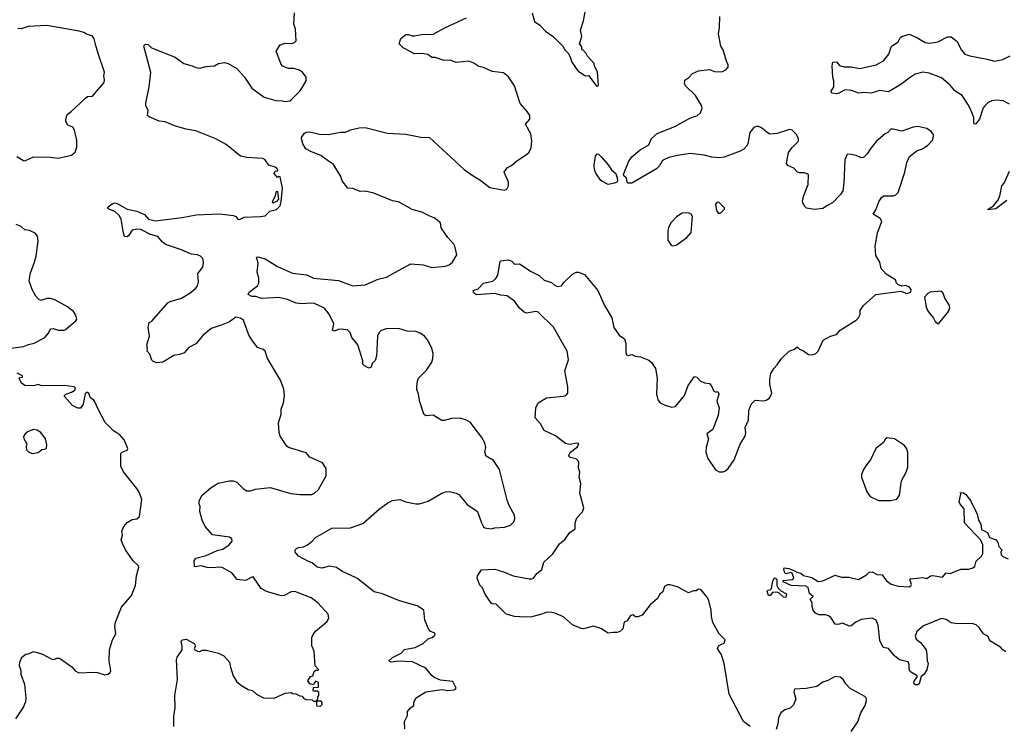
# Model space of a CAD drawing. Extents: x 2220333 to 2384341, y 721037 to 894043.
# Tile 208 of 256: x 2302314 to 2310295, y 840154 to 845870. Entities that reach past the tile are written whole.
import ezdxf

# ---------------------------------------------------------------- set-up
doc = ezdxf.new("R2010")
doc.units = 0

msp = doc.modelspace()

# ---------------------------------------------------------------- linework, layer by layer
at = {"layer": '0CON10XD'}
for points in [[(2306467.5, 845925), (2306486.7, 845855), (2306530, 845825), (2306575, 845776.2), (2306637.5, 845735), (2306717.5, 845655), (2306732.5, 845625), (2306759.3, 845599.3), (2306773.3, 845575), (2306790, 845525), (2306837, 845457), (2306900, 845415), (2306925, 845417.5), (2306985, 845340), (2306995, 845332.5), (2307005, 845340), (2306997.5, 845445), (2306972.5, 845495), (2306970, 845515), (2306917.5, 845575), (2306906.4, 845596.4), (2306885, 845620), (2306872.5, 845625), (2306867.5, 845655), (2306852.5, 845675), (2306870, 845735), (2306861.2, 845785), (2306885, 845860), (2306906.2, 845975)], [(2303712.5, 845495), (2303741.7, 845481.7), (2303773.9, 845476.1), (2303825, 845492), (2303894.2, 845495.8), (2303925, 845515.8), (2303975, 845524), (2304005, 845515.8), (2304074.4, 845474.4), (2304136.2, 845405), (2304196.2, 845315), (2304295, 845241.2), (2304390, 845215), (2304443.9, 845213.9), (2304465, 845206.7), (2304505, 845213.8), (2304517.7, 845222.3), (2304586.7, 845295), (2304606.1, 845323.9), (2304637.5, 845375), (2304636.7, 845405), (2304607.5, 845445), (2304575, 845463.8), (2304535, 845473.8), (2304493.9, 845473.9), (2304445, 845493.3), (2304430, 845515), (2304393.3, 845615), (2304425, 845667.5), (2304465, 845680), (2304516.7, 845676.7), (2304542.5, 845685), (2304555, 845700), (2304550, 845795), (2304536.2, 845835), (2304542, 845925)], [(2305610.6, 843029.4), (2305653.8, 843095), (2305663.8, 843125), (2305666.2, 843165), (2305656.2, 843205), (2305622.5, 843272.5), (2305596.7, 843305), (2305561.2, 843331.2), (2305525, 843344.2), (2305455, 843346.9), (2305385, 843367.5), (2305285, 843365.8), (2305245, 843352), (2305228, 843335), (2305215.8, 843305), (2305206.7, 843145), (2305195, 843110), (2305172.5, 843085), (2305162.5, 843055), (2305145, 843047.5), (2305110, 843065), (2305095, 843080), (2305096.4, 843106.4), (2305054, 843235), (2305007.5, 843295), (2304992.5, 843335), (2304973.6, 843353.6), (2304926.4, 843363.6), (2304895, 843358.8), (2304865, 843346), (2304848.8, 843355), (2304861.2, 843405), (2304822.5, 843485), (2304783.7, 843533.7), (2304705, 843571.5), (2304675, 843574.4), (2304605, 843567.3), (2304555, 843573.3), (2304486.2, 843603.8), (2304415, 843620), (2304275, 843611.4), (2304227.7, 843627.7), (2304195, 843627.5), (2304166.7, 843645), (2304175, 843663.3), (2304242.5, 843715), (2304253.3, 843735), (2304253.8, 843775), (2304238, 843825), (2304247, 843897), (2304233, 843947), (2304245, 843948.8), (2304305, 843931.4), (2304405, 843871.1), (2304525, 843816.7), (2304641.7, 843801.7), (2304695, 843777.1), (2304897.6, 843757.6), (2305015, 843713.5), (2305115, 843722.2), (2305221.2, 843768.8), (2305288.8, 843785), (2305355, 843821.1), (2305485, 843892.9), (2305585, 843883.1), (2305655, 843863.1), (2305765.8, 843874.2), (2305795, 843883.8), (2305823.3, 843905), (2305856.2, 843965), (2305841.2, 844035), (2305832.3, 844052.3), (2305785, 844106.7), (2305730, 844185), (2305725.7, 844225), (2305675, 844266), (2305644.4, 844274.4), (2305575, 844311.5), (2305495, 844331.4), (2305385, 844393.1), (2305335, 844402.9), (2305185, 844465.6), (2305115, 844480), (2305075, 844479.2), (2305015, 844502.5), (2304974.3, 844504.3), (2304928.8, 844565), (2304915.7, 844605.7), (2304856.9, 844696.9), (2304816.2, 844725), (2304755, 844769.2), (2304678.3, 844798.3), (2304633.8, 844825), (2304608.8, 844865), (2304598.8, 844905), (2304598.8, 844915), (2304621.3, 844948.7), (2304635, 844957.8), (2304665, 844961.9), (2304745, 844943.1), (2304815, 844940.6), (2304915, 844960), (2304955, 844960), (2304995, 844978), (2305065, 844993.8), (2305115, 844996), (2305295, 844950), (2305445, 844941.4), (2305565, 844917.5), (2305635, 844914.3), (2305916.1, 844656.1), (2305990, 844605), (2306045, 844573.3), (2306125, 844510), (2306245, 844490), (2306263, 844497), (2306277.5, 844525), (2306276.7, 844555), (2306240, 844635), (2306267.7, 844672.3), (2306300.7, 844689.3), (2306343.9, 844726.1), (2306423, 844777), (2306443, 844797), (2306459.3, 844830.7), (2306466.7, 844885), (2306456.7, 844945), (2306413.8, 845025), (2306448.8, 845065), (2306448, 845095), (2306428.8, 845125), (2306370.3, 845190.3), (2306324.2, 845334.2), (2306275.8, 845405.8), (2306235, 845438.8), (2306145, 845451.2), (2306075, 845483.8), (2306035, 845491.2), (2305995, 845518.8), (2305955, 845533.8), (2305852.3, 845522.3), (2305803, 845543), (2305755, 845540), (2305683, 845563), (2305655, 845562.5), (2305621.7, 845588.3), (2305575, 845596.2), (2305515, 845594), (2305422.4, 845642.4), (2305390, 845675), (2305403.6, 845716.4), (2305445, 845748.8), (2305465, 845750), (2305495, 845738.8), (2305515, 845738.8), (2305585.9, 845754.1), (2305645, 845748.8), (2305665, 845754), (2305765, 845808), (2305935, 845886)], [(2309255, 844330), (2309277.5, 844395), (2309300.7, 844429.3), (2309318.3, 844441.7), (2309397, 844443), (2309415, 844450), (2309435, 844470), (2309489.2, 844635), (2309505.7, 844714.3), (2309527.7, 844762.3), (2309590, 844810), (2309631.2, 844825), (2309675.5, 844854.5), (2309713.8, 844895), (2309723.3, 844935), (2309702.5, 844965), (2309667.7, 844987.7), (2309595, 845006), (2309555, 844998.6), (2309465, 844967.5), (2309395, 844983.3), (2309375, 844982.5), (2309350, 844955), (2309330, 844945), (2309257, 844883), (2309205, 844817.5), (2309186.7, 844785), (2309155, 844753.3), (2309135, 844750), (2309095, 844768.8), (2309055, 844778.8), (2309025, 844780), (2309017.5, 844775), (2309001.2, 844735), (2308994.1, 844545.9), (2308985.8, 844484.2), (2308966.7, 844455), (2308902.7, 844387.3), (2308862.5, 844365), (2308825, 844340), (2308756.4, 844333.6), (2308693, 844343), (2308677, 844357), (2308662.5, 844385), (2308660, 844405), (2308670, 844445), (2308706.1, 844533.9), (2308706.7, 844615), (2308675, 844630), (2308635, 844630), (2308615, 844637.5), (2308588.3, 844668.3), (2308539.5, 844689.5), (2308528.8, 844705), (2308546, 844795), (2308576, 844835), (2308625.8, 844885), (2308627.1, 844905), (2308611.2, 844941.2), (2308575, 844976.2), (2308555, 844980), (2308455, 844947.5), (2308395, 844943.8), (2308373.3, 844955), (2308326.7, 844995), (2308305, 845004), (2308285, 845004), (2308265, 844996.2), (2308232, 844955), (2308216, 844865), (2308206, 844845), (2308185, 844820), (2308155, 844804.2), (2308025, 844756), (2307985, 844750.8), (2307925, 844755.7), (2307863.4, 844773.4), (2307750, 844785), (2307645, 844770), (2307575, 844753.1), (2307534, 844735), (2307520.8, 844725), (2307500, 844685), (2307475, 844662), (2307275, 844546.7), (2307245, 844546), (2307236.8, 844556.8), (2307232.2, 844585), (2307210.5, 844605), (2307208.8, 844615), (2307252.9, 844725), (2307275, 844758.8), (2307343.3, 844815), (2307413, 844857), (2307435, 844907.5), (2307480.9, 844949.1), (2307625, 845004.2), (2307745, 845073.1), (2307808, 845095), (2307833.6, 845116.4), (2307847, 845153), (2307840.8, 845175), (2307791.2, 845255), (2307710, 845335), (2307703.3, 845355), (2307705, 845380), (2307739.3, 845400.7), (2307766.4, 845433.6), (2307815, 845456.7), (2307905, 845466), (2307945, 845450), (2308005, 845448.8), (2308037.5, 845465), (2308057.5, 845485), (2308057.5, 845505), (2308042.5, 845535), (2308016.7, 845625), (2307998, 845655), (2307978, 845755), (2307986.4, 845806.4), (2307990, 845895)], [(2302291.7, 844761.7), (2302345, 844728), (2302355, 844727.1), (2302425, 844760), (2302565, 844755.8), (2302625, 844747.1), (2302735, 844773.3), (2302763.6, 844796.4), (2302777, 844837), (2302776.7, 844895), (2302757.5, 844975), (2302745, 844998.8), (2302704.4, 845014.4), (2302687.1, 845045), (2302687.3, 845062.7), (2302698.3, 845101.7), (2302732, 845125), (2302847.5, 845235), (2302865, 845246.7), (2302905, 845250), (2302998.7, 845361.3), (2303002.3, 845382.3), (2302996.7, 845415), (2303002.5, 845445), (2302949.2, 845595), (2302931.7, 845661.7), (2302919.2, 845715), (2302905.5, 845735.5), (2302855, 845753.3), (2302835, 845766.7), (2302795.9, 845775.9), (2302535, 845822.2), (2302384.4, 845815.6), (2302325, 845796.7), (2302299.1, 845799.1)], [(2310336, 845185), (2310285, 845211.8), (2310235, 845218.9), (2310195, 845213.8), (2310165, 845200), (2310136.5, 845173.5), (2310124.6, 845155), (2310094.4, 845065), (2310065, 845026.7), (2310055, 845024), (2310046.7, 845035), (2310046.9, 845075), (2310025.7, 845135), (2310000.6, 845185), (2309952.9, 845255), (2309895, 845293.8), (2309855, 845340.5), (2309785, 845400), (2309685, 845436.1), (2309635, 845445.4), (2309572.1, 845427.9), (2309522.6, 845397.4), (2309457.5, 845345), (2309355, 845286), (2309285, 845295.7), (2309215, 845274.2), (2309155, 845281.2), (2309116.1, 845273.9), (2309055.6, 845295.6), (2309005, 845301.2), (2308955, 845274.2), (2308935, 845270), (2308900, 845275), (2308890, 845285), (2308912.5, 845325), (2308912.5, 845375), (2308903.8, 845405), (2308898.8, 845495), (2308905, 845526.7), (2308935, 845530), (2308959.3, 845499.3), (2308995, 845487.5), (2309055, 845487.5), (2309125, 845475.6), (2309255.5, 845504.5), (2309315, 845536.2), (2309359.7, 845590.3), (2309378.8, 845651.2), (2309388.3, 845661.7), (2309431.7, 845688.3), (2309453.3, 845725), (2309465, 845733.3), (2309525, 845752), (2309585, 845726), (2309653.8, 845685), (2309691.3, 845678.7), (2309755, 845690.5), (2309835, 845731.1), (2309865, 845730.8), (2309912.4, 845692.4), (2309945.7, 845625), (2309975, 845590.6), (2310015, 845576.5), (2310155, 845550.5), (2310215, 845533.1), (2310283, 845547), (2310343.6, 845576.4)], [(2303562.9, 840145), (2303564.3, 840225), (2303575.7, 840295), (2303570.8, 840395), (2303594.2, 840525), (2303585.7, 840685), (2303592, 840705), (2303630, 840765), (2303631.2, 840795), (2303623.3, 840835), (2303633.8, 840846.2), (2303665, 840850), (2303727.5, 840815), (2303740, 840795), (2303727.5, 840775), (2303733.3, 840765), (2303755, 840754), (2303775, 840751.2), (2303795, 840762.5), (2303825, 840762.5), (2303925, 840737.5), (2303970, 840715), (2304016.1, 840666.1), (2304022.5, 840625), (2304046, 840555), (2304075, 840506.7), (2304113.3, 840475), (2304165, 840444), (2304202.5, 840435), (2304232.5, 840405), (2304290, 840375), (2304376.4, 840373.6), (2304465, 840412.5), (2304515, 840420), (2304525, 840410), (2304551.7, 840408.3), (2304585, 840392.5), (2304605, 840390), (2304615, 840372.5), (2304635, 840362.5), (2304685, 840360), (2304695, 840350), (2304720, 840350), (2304720, 840315), (2304725, 840310), (2304751.7, 840308.3), (2304767, 840323), (2304767, 840337), (2304758.3, 840348.3), (2304720, 840350), (2304730, 840365), (2304730, 840385), (2304740, 840395), (2304738.3, 840418.3), (2304725, 840430), (2304695, 840430), (2304692.5, 840435), (2304695, 840460), (2304737, 840463), (2304735, 840500), (2304715, 840510), (2304700, 840495), (2304695, 840480), (2304665, 840490), (2304650, 840515), (2304671.7, 840548.3), (2304690, 840555), (2304701.7, 840588.3), (2304715, 840600), (2304735, 840600), (2304737.5, 840605), (2304710, 840635), (2304702.5, 840755), (2304683, 840797), (2304683.3, 840865), (2304690, 840885), (2304712.5, 840915), (2304806.1, 840993.9), (2304820, 841025), (2304813.6, 841053.6), (2304731.2, 841145), (2304675.6, 841185.6), (2304545, 841237.5), (2304515, 841235.7), (2304456.7, 841205), (2304435, 841201.9), (2304315, 841236.9), (2304272.5, 841262.5), (2304207.5, 841355), (2304195, 841353.8), (2304145, 841326.2), (2304075.8, 841335.8), (2304035, 841388.8), (2303955, 841431.2), (2303935.9, 841435.9), (2303875, 841428.9), (2303835, 841432.2), (2303784.2, 841445.8), (2303735, 841437.5), (2303730, 841445), (2303728.8, 841485), (2303741.3, 841508.7), (2303825, 841529.4), (2303915, 841570), (2303960.3, 841579.7), (2304013.3, 841615), (2304036.4, 841646.4), (2304033.3, 841665), (2304015, 841678), (2303877.3, 841697.3), (2303818.8, 841765), (2303793.3, 841815), (2303773.8, 841885), (2303777.5, 841925), (2303768.3, 841948.3), (2303768.3, 841971.7), (2303792.3, 842017.7), (2303865, 842078.8), (2303924.4, 842115.6), (2304015, 842134), (2304045, 842133.8), (2304075, 842123.8), (2304128.7, 842068.7), (2304155, 842054.3), (2304185, 842054.3), (2304225, 842066), (2304345, 842080), (2304475, 842043.3), (2304511.7, 842031.7), (2304585, 842023.3), (2304683, 842023), (2304705, 842033.3), (2304735.8, 842064.2), (2304797.5, 842175), (2304797.5, 842235), (2304769.3, 842279.3), (2304666.4, 842326.4), (2304635, 842360), (2304493.3, 842405), (2304480, 842415), (2304426.7, 842495), (2304417, 842527), (2304413, 842603), (2304432.5, 842675), (2304433.3, 842715), (2304452.5, 842765), (2304460, 842825), (2304456.4, 842876.4), (2304428.3, 842948.3), (2304323.8, 843125), (2304303.6, 843183.6), (2304287.7, 843197.7), (2304243.2, 843213.2), (2304196, 843276), (2304172.7, 843315), (2304129.2, 843435), (2304105, 843452.5), (2304065, 843460.8), (2304015, 843422), (2303947.5, 843395), (2303865, 843368), (2303799.4, 843310.6), (2303741.2, 843245), (2303686, 843215), (2303647.6, 843172.4), (2303620.7, 843159.3), (2303565, 843149.4), (2303475, 843094.5), (2303425, 843090.6), (2303395, 843100), (2303385, 843112.5), (2303370, 843160), (2303347.5, 843185), (2303350.6, 843205), (2303344.4, 843235), (2303365.2, 843305), (2303355.4, 843375), (2303362.5, 843417.5), (2303385, 843426.7), (2303515, 843575.5), (2303535, 843587.3), (2303625, 843612.9), (2303693.3, 843655), (2303740.9, 843695), (2303755.4, 843715), (2303764.5, 843745), (2303759.2, 843815), (2303800, 843865), (2303803.4, 843903.4), (2303798.1, 843935), (2303780, 843955), (2303755, 843964.2), (2303705, 843969.4), (2303625, 844006.7), (2303495, 844047.5), (2303469.5, 844069.5), (2303435, 844113.8), (2303375, 844128.9), (2303295, 844170), (2303265, 844172.9), (2303226.2, 844163.8), (2303195, 844118.8), (2303185, 844111.2), (2303165, 844113.3), (2303155, 844140), (2303137.1, 844255), (2303120.8, 844285), (2303085, 844315.8), (2303037.5, 844335), (2303027.5, 844345), (2303032.5, 844355), (2303065, 844379.2), (2303085, 844385.5), (2303105, 844381.9), (2303185, 844334.4), (2303265, 844318.5), (2303325, 844290.8), (2303358.8, 844255), (2303415, 844241.1), (2303631.7, 844268.3), (2303745, 844290), (2303935, 844298), (2304046.2, 844285), (2304065.6, 844275), (2304082.7, 844252.7), (2304095, 844251.1), (2304135, 844269.2), (2304265, 844274.4), (2304305, 844281.3), (2304341.3, 844318.7), (2304396.6, 844333.4), (2304425, 844363.1), (2304434.4, 844394.4), (2304445.3, 844505), (2304425, 844597.5), (2304415, 844600), (2304405, 844592.5), (2304376.7, 844625), (2304385, 844642.5), (2304403.3, 844646.7), (2304405.6, 844655), (2304398.6, 844665), (2304385.8, 844675), (2304335, 844692.3), (2304305, 844734.1), (2304285, 844745.8), (2304155, 844752.6), (2304105, 844764.4), (2303988.5, 844858.5), (2303905, 844903.9), (2303740.8, 844970.8), (2303663.4, 844983.4), (2303578.3, 845008.3), (2303492.3, 845042.3), (2303445, 845048.6), (2303365, 845081.9), (2303350.8, 845095), (2303355.8, 845135), (2303338, 845175), (2303335.8, 845195), (2303363.3, 845325), (2303376.6, 845443.4), (2303321.2, 845655), (2303325, 845667.5), (2303337, 845673), (2303355, 845670), (2303382.3, 845642.3), (2303575, 845565.7), (2303645, 845514), (2303712.5, 845495)], [(2307085, 844535.6), (2307038.1, 844558.1), (2307025, 844566.7), (2306985, 844627.5), (2306974, 844655), (2306971.2, 844691.2), (2306982, 844765), (2306995, 844782.5), (2307005, 844780), (2307030.8, 844755), (2307085, 844694.4), (2307110, 844655), (2307145.5, 844625), (2307158, 844588), (2307158.5, 844565), (2307155, 844554.2), (2307135, 844544.4), (2307085, 844535.6)], [(2310316.7, 844405), (2310225, 844336.7), (2310165, 844330), (2310163.3, 844335), (2310208, 844362), (2310247, 844413), (2310262, 844455), (2310274.2, 844525), (2310295, 844546.7), (2310337.3, 844642.7)], [(2304365, 844383.8), (2304364, 844395), (2304388.8, 844445), (2304395, 844480), (2304405, 844477.5), (2304412.5, 844415), (2304395, 844396), (2304365, 844383.8)], [(2307995, 844302.5), (2308027.5, 844335), (2308027, 844347), (2307985, 844390), (2307968.3, 844391.7), (2307953.3, 844375), (2307962.5, 844325), (2307975, 844302.5), (2307995, 844302.5)], [(2308235, 840143.3), (2308180, 840185), (2308066.2, 840405), (2308024, 840655), (2308002, 840725), (2307971.2, 840775), (2307980.5, 840799.5), (2308025, 840820), (2308031.4, 840845), (2307985, 840893.8), (2307933.8, 840985), (2307922, 841035), (2307920, 841085), (2307898.8, 841165), (2307883.8, 841195), (2307835, 841252.5), (2307815, 841257.5), (2307796.7, 841243.3), (2307775, 841243.3), (2307735, 841226.2), (2307645, 841276), (2307585, 841292.5), (2307565, 841292.5), (2307540.7, 841279.3), (2307526.4, 841233.6), (2307503.9, 841216.1), (2307485, 841180), (2307425, 841130), (2307360, 841045), (2307325, 841032.5), (2307305, 841032.5), (2307285, 841047.5), (2307265, 841042.5), (2307239.3, 841000.7), (2307215, 840990), (2307202.5, 840935), (2307183.6, 840916.4), (2307155.8, 840904.2), (2307125, 840906.2), (2307085, 840898.8), (2307025, 840937.5), (2306965, 840956.7), (2306885, 840936.2), (2306865, 840938.8), (2306795, 840968), (2306722.7, 841032.7), (2306651.3, 841061.3), (2306615, 841068.9), (2306581.3, 841068.7), (2306535, 841050), (2306465, 841032.5), (2306410.5, 841029.5), (2306325.8, 841034.2), (2306257.5, 841055), (2306176.1, 841136.1), (2306145, 841136.7), (2306135, 841142.5), (2306086.7, 841215), (2306066.1, 841266.1), (2306045, 841290), (2306023.1, 841345), (2306024.3, 841365), (2306058.3, 841411.7), (2306165, 841417.5), (2306235, 841398), (2306315, 841365.6), (2306445, 841340.6), (2306465, 841339.2), (2306478.8, 841345), (2306505, 841383.3), (2306546.7, 841415), (2306562.5, 841475), (2306637, 841543), (2306690, 841625), (2306731.7, 841658.3), (2306774.1, 841715.9), (2306816.2, 841745), (2306816, 841795), (2306830, 841835), (2306875, 841883.3), (2306885.9, 841914.1), (2306854, 842035), (2306863.6, 842113.6), (2306850, 842165), (2306853.8, 842205), (2306843.6, 842236.4), (2306847, 842287), (2306823.6, 842313.6), (2306775, 842323.8), (2306763.6, 842336.4), (2306777.5, 842365), (2306835, 842410), (2306845.8, 842435.8), (2306828, 842438), (2306775, 842427.8), (2306737.5, 842437.5), (2306658.3, 842498.3), (2306565, 842541.2), (2306536.7, 842595), (2306493.3, 842645), (2306498.8, 842725), (2306516.7, 842765), (2306585, 842806.9), (2306721.2, 842818.8), (2306740, 842825), (2306757.1, 842845), (2306758.5, 842895), (2306733.3, 843025), (2306763.3, 843115), (2306752, 843185), (2306639.8, 843379.8), (2306515, 843503.1), (2306495, 843506.9), (2306425, 843492.9), (2306405, 843498.6), (2306364, 843535), (2306328.3, 843588.3), (2306265, 843634.2), (2306215, 843638.6), (2306165, 843652.5), (2306015, 843640), (2305995, 843656.2), (2305988.8, 843675), (2306029.7, 843690.3), (2306075, 843734.2), (2306148.8, 843751.2), (2306175, 843773.3), (2306189.7, 843800.3), (2306208.3, 843911.7), (2306215, 843917.5), (2306276.4, 843923.6), (2306303.3, 843915), (2306325, 843890), (2306365, 843890.8), (2306458.8, 843828.8), (2306525, 843798), (2306565, 843758.8), (2306625, 843740), (2306649.5, 843719.5), (2306675, 843708.8), (2306705.7, 843714.3), (2306725, 843741.2), (2306795, 843808.8), (2306825, 843823.8), (2306845, 843823.8), (2306892.5, 843805), (2307001.2, 843675), (2307054.1, 843554.1), (2307113.9, 843453.9), (2307130, 843375), (2307173.6, 843313.6), (2307216.7, 843285), (2307227.3, 843247.3), (2307226.2, 843175), (2307233.3, 843155), (2307245, 843150), (2307275, 843157.5), (2307303, 843143), (2307345, 843138.8), (2307415, 843111.2), (2307434.1, 843094.1), (2307467.5, 843045), (2307480, 842965), (2307476.4, 842836.4), (2307490, 842785), (2307505, 842766.2), (2307545, 842746.2), (2307600.7, 842730.7), (2307630, 842735), (2307703.6, 842826.4), (2307732.3, 842907.7), (2307785, 842980), (2307803, 842973), (2307830, 842945), (2307865, 842927.5), (2307905, 842922.5), (2307925, 842897.5), (2307940.5, 842860.5), (2307953.9, 842853.9), (2307975.9, 842855.9), (2307982, 842835), (2307965, 842780), (2307984, 842725), (2307976.2, 842665), (2307931.2, 842548.8), (2307883.3, 842515), (2307896.2, 842475), (2307877.5, 842405), (2307875.8, 842365), (2307892.5, 842315), (2307953, 842223), (2307985, 842206.2), (2308015, 842206.7), (2308034, 842216), (2308055.8, 842234.2), (2308106.7, 842305), (2308155, 842430), (2308193.3, 842495), (2308200, 842525), (2308193.6, 842566.4), (2308222, 842625), (2308224, 842705), (2308244.3, 842755.7), (2308275, 842786.7), (2308343, 842783), (2308365, 842787.5), (2308392.5, 842805), (2308410, 842845), (2308393.3, 842915), (2308393.3, 842955), (2308403.3, 843005), (2308426.7, 843045), (2308455, 843073.3), (2308490, 843125), (2308552.5, 843185), (2308595, 843200), (2308615, 843220), (2308635, 843200), (2308667, 843187), (2308708.3, 843158.3), (2308733.6, 843153.6), (2308765, 843163.8), (2308786.7, 843185), (2308826.7, 843275), (2308885, 843306.7), (2308935, 843320), (2308963.3, 843355), (2309093.9, 843436.1), (2309112.5, 843455), (2309127, 843483), (2309127.5, 843515), (2309152.5, 843555), (2309255, 843643.3), (2309455, 843670), (2309505, 843651.2), (2309537, 843663), (2309540, 843685), (2309523.3, 843705), (2309493.9, 843716.1), (2309465, 843710), (2309432.5, 843725), (2309422.5, 843735), (2309413, 843763), (2309337.7, 843807.7), (2309296.2, 843855), (2309286.2, 843905), (2309255, 843960), (2309249.2, 844035), (2309266.2, 844143.8), (2309303.3, 844235), (2309289.5, 844259.5), (2309232.5, 844295), (2309255, 844330)], [(2307605, 844037.5), (2307635, 844042.5), (2307722.5, 844105), (2307757.5, 844145), (2307767.5, 844275), (2307757.5, 844295), (2307736.4, 844306.4), (2307685, 844302.5), (2307637, 844273), (2307595, 844227.5), (2307572.3, 844187.7), (2307566.7, 844155), (2307567.5, 844085), (2307595, 844042.5), (2307605, 844037.5)], [(2302245, 843208.8), (2302345, 843223.3), (2302385, 843239.4), (2302431.3, 843248.7), (2302517.5, 843295), (2302548.8, 843331.2), (2302565, 843366.7), (2302585, 843368.8), (2302625, 843353.8), (2302675, 843354.2), (2302685, 843359.2), (2302770.3, 843429.7), (2302776.2, 843445), (2302768.1, 843475), (2302750.8, 843505), (2302702, 843545), (2302605, 843596.9), (2302565, 843610), (2302535, 843610.8), (2302485, 843596.2), (2302466.7, 843605), (2302445, 843630), (2302414.5, 843684.5), (2302391.1, 843755), (2302401.4, 843818.6), (2302432.4, 843897.6), (2302447.1, 843955), (2302464.3, 844075), (2302460, 844115), (2302439.7, 844139.7), (2302395, 844161.2), (2302356.4, 844166.4), (2302325, 844193.3), (2302285, 844211.2)], [(2309755, 843407.5), (2309765, 843410), (2309843.3, 843505), (2309853.3, 843535), (2309849.3, 843559.3), (2309813, 843613), (2309800, 843655), (2309785, 843670), (2309695, 843662.5), (2309675, 843652.5), (2309648.3, 843621.7), (2309662.5, 843545), (2309672.5, 843515), (2309720.7, 843450.7), (2309733.9, 843423.9), (2309755, 843407.5)], [(2302283, 840207), (2302342.5, 840295), (2302363.3, 840345), (2302366.2, 840375), (2302356.2, 840485), (2302326.7, 840565), (2302326.7, 840595), (2302313.3, 840635), (2302316.7, 840665), (2302332.5, 840705), (2302365, 840730), (2302385, 840732.5), (2302425, 840752.5), (2302495, 840733.8), (2302575, 840690), (2302595, 840687.5), (2302615, 840697.5), (2302637, 840697), (2302737.3, 840627.3), (2302765, 840593.8), (2302795, 840578.8), (2302915, 840584), (2302945, 840581.2), (2303005, 840562.5), (2303032.5, 840567.5), (2303048.3, 840581.7), (2303053.3, 840595), (2303038.8, 840675), (2303042.2, 840765), (2303067.1, 840845), (2303094.3, 840895), (2303085.6, 840955), (2303090.2, 840989.8), (2303138.8, 841111.2), (2303220, 841205), (2303252.5, 841285), (2303261.2, 841365), (2303280, 841435), (2303277.5, 841445), (2303233.3, 841485), (2303173.3, 841575), (2303146.4, 841626.4), (2303137.5, 841655), (2303147.5, 841695), (2303142.5, 841725), (2303157.5, 841765), (2303185, 841797.5), (2303225, 841820), (2303265, 841827.5), (2303286.1, 841843.9), (2303303.9, 841983.9), (2303285.9, 842035.9), (2303265, 842072.5), (2303156.4, 842206.4), (2303133.6, 842253.6), (2303133.3, 842355), (2303144.3, 842365.7), (2303185, 842383.3), (2303190, 842395), (2303160, 842465), (2303125, 842507.5), (2303075, 842540), (2303025, 842586.7), (2303007.7, 842607.7), (2302951.2, 842715), (2302924, 842775), (2302915, 842788.8), (2302887.7, 842807.7), (2302875, 842842.5), (2302865, 842850), (2302855, 842850), (2302845, 842840), (2302830, 842755), (2302806.1, 842723.9), (2302785, 842722.5), (2302742.5, 842745), (2302677, 842817), (2302676.7, 842825), (2302687.5, 842835), (2302735, 842852), (2302760.9, 842869.1), (2302767.5, 842885), (2302756.7, 842895), (2302675, 842905.4), (2302493.5, 842903.5), (2302465, 842914), (2302425, 842903.2), (2302355, 842907.1), (2302330, 842925), (2302311.2, 842965), (2302315, 842972.5), (2302336.7, 842975), (2302337.5, 842985), (2302295, 843005.7)], [(2305436.7, 840125), (2305433.8, 840185), (2305457, 840233), (2305457.5, 840265), (2305482.5, 840295), (2305510, 840315), (2305508.3, 840341.7), (2305527.5, 840375), (2305605, 840423.8), (2305736.4, 840443.6), (2305785, 840436.7), (2305835, 840440), (2305847.5, 840445), (2305852.5, 840455), (2305825, 840508.8), (2305725, 840518.8), (2305675, 840541.2), (2305655.8, 840555.8), (2305605, 840616), (2305497.4, 840667.4), (2305385, 840672.7), (2305326.1, 840666.1), (2305307.5, 840675), (2305335, 840702), (2305405, 840737.5), (2305432.1, 840767.9), (2305520, 840785), (2305585, 840816.2), (2305625, 840853.8), (2305657.5, 840865), (2305680, 840885), (2305682.5, 840895), (2305675, 840902.5), (2305645, 840912.5), (2305626.7, 840935), (2305597.5, 841005), (2305590, 841085), (2305580, 841095), (2305535, 841121.2), (2305391.7, 841161.7), (2305255, 841219.2), (2305187.5, 841235), (2305045.7, 841345.7), (2304925, 841401.4), (2304880.9, 841430.9), (2304825, 841442.5), (2304764.2, 841425.8), (2304725, 841433.8), (2304685, 841470), (2304655, 841480), (2304573.3, 841525), (2304547.5, 841555), (2304547.5, 841575), (2304557.5, 841585), (2304575, 841593.8), (2304615, 841600), (2304646.2, 841615), (2304685.7, 841644.3), (2304712, 841675), (2304845, 841751.8), (2304995, 841753.6), (2305095, 841789.2), (2305226.7, 841905), (2305297.5, 841955), (2305335, 841973.8), (2305395, 841982), (2305445, 841964), (2305525, 841948), (2305555, 841948), (2305625, 841968), (2305735, 842033.8), (2305765, 842045.8), (2305795, 842048.6), (2305852.5, 842035), (2305874.1, 842024.1), (2305941.3, 841941.3), (2306025, 841886.7), (2306028.6, 841878.6), (2306058.1, 841795), (2306075, 841761.2), (2306085, 841753.8), (2306135, 841746.2), (2306165, 841754), (2306245, 841758.8), (2306292.5, 841775), (2306318.3, 841801.7), (2306326.7, 841825), (2306326, 841855), (2306281.2, 841935), (2306266.1, 841976.1), (2306204.2, 842225), (2306155, 842299.2), (2306094, 842335), (2306084, 842365), (2306093.8, 842405), (2306085, 842442.5), (2306060, 842485), (2305965, 842610), (2305935.9, 842625.9), (2305885, 842641.2), (2305815, 842640), (2305755, 842622.5), (2305735, 842622.5), (2305666.4, 842666.4), (2305605, 842660), (2305590, 842675), (2305557.5, 842775), (2305546.4, 842836.4), (2305532.5, 842875), (2305532.5, 842895), (2305538.3, 842941.7), (2305547.5, 842965), (2305610.6, 843029.4)], [(2302415, 842356.7), (2302465, 842363.3), (2302495, 842386.7), (2302525, 842392.5), (2302530.7, 842399.3), (2302533.3, 842425), (2302524, 842475), (2302485.8, 842525), (2302455, 842545.8), (2302425, 842549.2), (2302382.5, 842535), (2302358.8, 842515), (2302346.4, 842493.6), (2302348.3, 842478.3), (2302372.5, 842435), (2302367, 842413), (2302370, 842385), (2302385, 842368.8), (2302415, 842356.7)], [(2309375, 841974), (2309425, 841986.7), (2309445, 842017.5), (2309462.2, 842135), (2309500, 842205), (2309513.3, 842245), (2309512.3, 842362.3), (2309505, 842392.5), (2309485, 842420), (2309405, 842473.8), (2309345, 842481.2), (2309332.5, 842475), (2309315, 842443.8), (2309254.2, 842395), (2309210, 842305), (2309176.7, 842265), (2309153.3, 842225), (2309137.5, 842185), (2309137.5, 842165), (2309182, 842045), (2309207.7, 842007.7), (2309275, 841976), (2309375, 841974)], [(2310308, 840748), (2310282.5, 840765), (2310265, 840785.7), (2310184, 840835), (2310174.3, 840845), (2310164.2, 840874.2), (2310126, 840895), (2310092.5, 840945), (2310066.2, 840966.2), (2310035, 840976.9), (2309915.7, 840975.7), (2309865, 840982.5), (2309825, 841010), (2309785, 841018.1), (2309639.5, 840960.5), (2309587, 840913), (2309573.8, 840875), (2309580.8, 840850.8), (2309615, 840823.3), (2309662.5, 840765), (2309667.5, 840725), (2309670, 840675), (2309676.7, 840655), (2309665.9, 840604.1), (2309642.5, 840565), (2309621.7, 840548.3), (2309605, 840490), (2309595, 840480), (2309575, 840480), (2309565, 840490), (2309562.5, 840505), (2309590, 840545), (2309590, 840555), (2309535, 840587.5), (2309523.8, 840605), (2309523.3, 840645), (2309515, 840667.5), (2309445, 840683.3), (2309406.1, 840716.1), (2309357.5, 840775), (2309312.5, 840785), (2309285, 840840), (2309273.8, 840965), (2309255.9, 841005.9), (2309225, 841021.2), (2309135, 841010), (2309091.2, 840988.8), (2309055, 840960), (2309037, 840957), (2308985, 840980), (2308945, 840971.2), (2308925, 840973.3), (2308887.7, 841027.7), (2308869.7, 841039.7), (2308845, 841049.2), (2308795, 841049.2), (2308765, 841061.2), (2308746.2, 841085), (2308738, 841115), (2308738, 841145), (2308722.5, 841175), (2308747, 841197), (2308715, 841220), (2308705, 841270), (2308685, 841280), (2308567, 841287), (2308502.5, 841315), (2308503, 841327), (2308576.4, 841333.6), (2308590, 841345), (2308576.7, 841386.7), (2308565, 841392.5), (2308525, 841380), (2308515, 841390), (2308507.5, 841415), (2308510, 841430), (2308547.5, 841425), (2308595, 841406.2), (2308613, 841393), (2308645, 841386), (2308668, 841368), (2308735, 841351.2), (2308785, 841317.5), (2308825, 841324.2), (2308925, 841370), (2308974.1, 841354.1), (2309036.1, 841353.9), (2309114.2, 841335.8), (2309176.9, 841373.1), (2309200, 841395), (2309225, 841397.1), (2309265, 841376), (2309305, 841372.5), (2309341.2, 841325), (2309376.8, 841296.8), (2309435, 841281.4), (2309525, 841276.2), (2309537.7, 841282.3), (2309543.8, 841295), (2309530, 841335), (2309535, 841340), (2309635, 841350), (2309665.9, 841344.1), (2309695.6, 841364.4), (2309715, 841368.1), (2309795, 841354.3), (2309825, 841390), (2309855, 841382.9), (2309942.1, 841417.9), (2310005, 841419.2), (2310033.6, 841426.4), (2310055, 841440), (2310066.4, 841483.6), (2310110, 841525), (2310121.2, 841545), (2310120, 841615), (2310105, 841653.3), (2309973.3, 841795), (2309968.3, 841908.3), (2309936, 841945), (2309928, 841965), (2309942.5, 842025), (2309940, 842040), (2309965, 842036.7), (2309983.9, 842023.9), (2310021.2, 841975), (2310076, 841865), (2310086, 841815), (2310104.2, 841784.2), (2310110, 841740), (2310157.5, 841715), (2310175.8, 841675.8), (2310230, 841655), (2310243.3, 841635), (2310251.7, 841601.7), (2310276.2, 841575), (2310266.7, 841555), (2310270, 841535), (2310281.7, 841521.7), (2310325, 841501.2)], [(2308525, 841190), (2308505, 841192.5), (2308468, 841228), (2308455, 841232), (2308415, 841230), (2308396.7, 841205), (2308382.5, 841205), (2308373.3, 841236.7), (2308381.7, 841248.3), (2308398.3, 841251.7), (2308407, 841263), (2308417.5, 841325), (2308430, 841345), (2308437, 841347), (2308451.7, 841331.7), (2308452.5, 841285), (2308462.5, 841265), (2308483.8, 841243.8), (2308528.3, 841218.3), (2308525, 841190)], [(2309053.3, 840103.3), (2309109.1, 840180.9), (2309132.9, 840255), (2309168.5, 840315), (2309177.8, 840355), (2309175.7, 840375), (2309165, 840388), (2309045, 840451.2), (2309010.6, 840490.6), (2308990, 840525), (2308965, 840543.8), (2308925, 840548), (2308865, 840516.7), (2308825, 840503.8), (2308775, 840468.8), (2308689.5, 840450.5), (2308593.3, 840445), (2308589.2, 840425), (2308604.2, 840365), (2308585, 840320), (2308558.3, 840291.7), (2308515, 840279.2), (2308484.2, 840255), (2308463.8, 840215), (2308458.8, 840165), (2308445, 840120)]]:
    msp.add_lwpolyline(points, dxfattribs=at)

doc.saveas('drawing.dxf')
